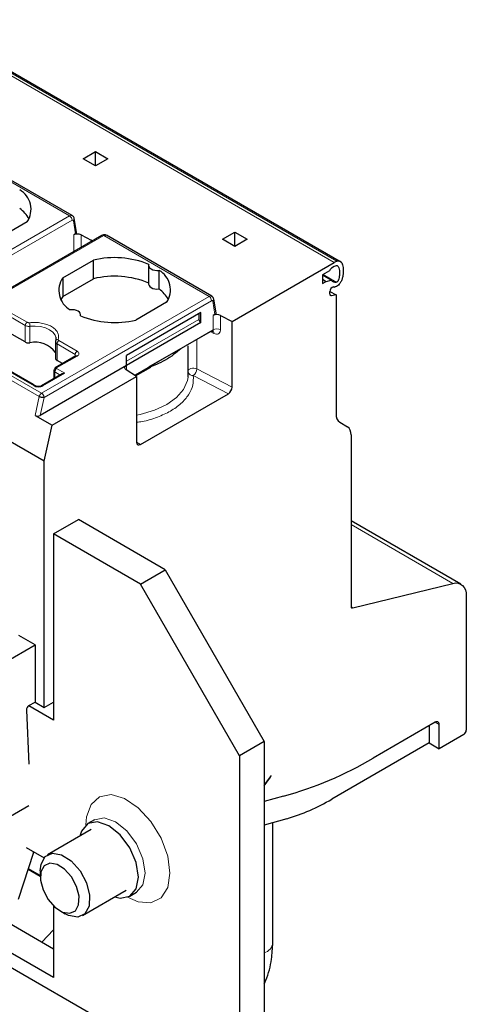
# Model space of a CAD drawing. Header units: millimetres. Extents: x 5 to 418, y 2 to 292.
# Tile 38 of 40: x 366 to 376, y 101 to 124. Entities that reach past the tile are written whole.
import ezdxf

# ---------------------------------------------------------------- set-up
doc = ezdxf.new("R2010")
doc.units = ezdxf.units.MM

msp = doc.modelspace()

# ---------------------------------------------------------------- linework, layer by layer
at = {"color": 7, "linetype": 'Continuous', "lineweight": 18}
for p, q in [((373.2027, 118.0143), (363.6568, 123.525)), ((363.7113, 123.552), (373.2573, 118.0412)), ((364.7582, 120.4626), (367.1623, 119.0747)), ((363.3388, 116.8674), (367.1623, 119.0747)), ((363.3953, 116.7694), (367.2189, 118.9767)), ((367.2467, 118.9658), (367.2975, 118.6628)), ((367.257, 118.6394), (367.257, 118.2583)), ((367.4221, 118.6419), (367.4221, 118.3537)), ((367.9401, 118.6257), (364.1166, 116.4184)), ((367.6561, 118.5203), (367.6561, 118.4887)), ((367.9401, 118.6257), (370.3443, 117.2378)), ((372.9452, 117.7349), (373.2451, 117.5618)), ((370.3443, 117.2378), (366.5207, 115.0305)), ((366.5773, 114.9325), (370.4009, 117.1398)), ((370.4287, 117.1289), (370.4795, 116.8259)), ((373.1409, 117.2534), (373.1071, 117.2729)), ((365.7768, 116.8869), (366.1919, 116.6473)), ((365.7344, 116.8139), (366.1495, 116.5743)), ((368.458, 115.7569), (370.1126, 116.7121)), ((370.439, 116.4759), (370.439, 116.8025)), ((370.6041, 116.4784), (370.6041, 116.805)), ((366.5207, 115.0305), (364.1166, 116.4184)), ((366.1495, 116.5743), (366.1447, 116.1977)), ((366.253, 116.1787), (366.2569, 116.5548)), ((370.439, 116.4759), (368.662, 115.4501)), ((370.3706, 116.4364), (370.4553, 116.3924)), ((364.0622, 116.3397), (366.4664, 114.9518)), ((366.3512, 115.1938), (364.3996, 116.3205)), ((366.9174, 116.2285), (367.3324, 115.9889)), ((370.0647, 115.583), (370.0647, 116.2598)), ((366.874, 115.7767), (366.8749, 116.1555)), ((366.8749, 116.1555), (367.29, 115.9158)), ((367.3324, 115.8746), (366.8658, 115.6052)), ((367.2897, 115.8702), (367.29, 115.9158)), ((366.8222, 115.3718), (366.8233, 115.5158)), ((366.8233, 115.5158), (366.9474, 115.444)), ((366.8658, 115.5889), (367.0496, 115.4827)), ((368.458, 115.6589), (368.4577, 115.5597)), ((370.8692, 115.1647), (370.0647, 115.583)), ((367.0496, 115.4827), (366.5492, 115.1938)), ((369.9844, 115.4335), (370.7843, 115.0177)), ((366.4664, 114.9518), (366.3727, 114.5204)), ((366.4881, 114.5217), (366.5773, 114.9325)), ((368.7763, 113.8585), (368.6914, 113.913)), ((373.5845, 112.0313), (375.9077, 110.6902)), ((373.6255, 110.1284), (373.5867, 110.1508)), ((375.5927, 107.4725), (375.5079, 107.5215)), ((366.4935, 104.0283), (366.2214, 104.1854))]:
    msp.add_line(p, q, dxfattribs=at)
at = {"color": 7, "linetype": 'Continuous', "lineweight": 25}
for p, q in [((373.367, 118.0109), (363.821, 123.5217)), ((367.2223, 119.0806), (364.8182, 120.4685)), ((367.4681, 120.3778), (367.7509, 120.541)), ((367.7509, 120.541), (368.0337, 120.3778)), ((367.7509, 120.2145), (367.7509, 120.541)), ((367.7509, 120.2145), (367.4681, 120.3778)), ((368.0337, 120.3778), (367.7509, 120.2145)), ((366.5842, 113.479), (357.0382, 118.9898)), ((366.1924, 118.9393), (365.491, 118.5344)), ((367.3212, 118.7006), (367.2691, 119.0117)), ((367.2975, 118.6628), (367.257, 118.6394)), ((367.4221, 118.6419), (367.6561, 118.5203)), ((370.4043, 117.2437), (368.0001, 118.6316)), ((370.65, 118.5408), (370.9329, 118.7041)), ((370.9329, 118.7041), (371.2157, 118.5408)), ((370.9329, 118.3776), (370.9329, 118.7041)), ((367.9001, 118.6296), (364.0766, 116.4223)), ((370.9329, 118.3776), (370.65, 118.5408)), ((371.2157, 118.5408), (370.9329, 118.3776)), ((367.0042, 117.6608), (367.7056, 118.0657)), ((367.7056, 117.6411), (367.7056, 118.0657)), ((370.8692, 116.6672), (373.2027, 118.0143)), ((368.9651, 117.9449), (368.9651, 117.5203)), ((369.2044, 117.4071), (369.2044, 117.8317)), ((373.0896, 117.8183), (372.934, 117.7285)), ((373.2027, 117.9163), (373.1386, 117.8792)), ((367.0042, 117.6608), (367.0042, 117.2362)), ((367.0042, 117.2362), (367.7056, 117.6411)), ((372.934, 117.7285), (372.934, 117.5325)), ((373.1271, 117.6105), (372.934, 117.7219)), ((372.934, 117.6305), (373.0189, 117.5815)), ((372.934, 117.5325), (373.0189, 117.5815)), ((373.0189, 117.5815), (373.1271, 117.6105)), ((373.1037, 117.2933), (373.1037, 117.3469)), ((373.1038, 117.3513), (373.2451, 117.2698)), ((367.0042, 117.2362), (366.9633, 117.1693)), ((369.3744, 117.1024), (368.673, 116.6975)), ((370.5031, 116.8637), (370.4511, 117.1747)), ((373.2451, 117.2698), (373.1409, 117.2534)), ((373.2451, 117.2698), (373.2451, 114.5486)), ((370.1551, 116.8672), (368.458, 115.8875)), ((370.1126, 116.8427), (370.1126, 116.7121)), ((370.1551, 116.6386), (370.1551, 116.8672)), ((367.4135, 116.7939), (367.4135, 116.8183)), ((370.1551, 116.6386), (368.458, 115.6589)), ((370.4795, 116.8259), (370.439, 116.8025)), ((370.6041, 116.805), (370.8692, 116.6672)), ((370.8692, 115.1647), (370.8692, 116.6672)), ((366.1447, 116.1977), (365.7315, 116.4362)), ((369.8097, 116.1126), (370.375, 116.4389)), ((366.3324, 115.225), (364.4287, 116.324)), ((366.841, 116.1944), (366.84, 115.8155)), ((366.8461, 116.3106), (366.8494, 116.2401)), ((368.9731, 115.6296), (369.8097, 116.1126)), ((369.8693, 115.4546), (369.8693, 116.1073)), ((367.3034, 115.8781), (366.8358, 115.6082)), ((366.8412, 115.8392), (366.8401, 115.8302)), ((367.0008, 115.7035), (366.874, 115.7767)), ((367.3134, 115.8831), (367.3024, 115.8776)), ((368.458, 115.6589), (368.458, 115.8875)), ((368.458, 115.6589), (366.4881, 114.5217)), ((366.7999, 115.5494), (366.7985, 115.358)), ((368.6914, 115.4099), (368.4526, 115.563)), ((368.6667, 115.4257), (369.0131, 115.6257)), ((342.4718, 115.4079), (370.7561, 99.0798)), ((366.9896, 115.4684), (366.5183, 115.1963)), ((366.7616, 114.2959), (368.6914, 115.4099)), ((367.0496, 115.4827), (366.9896, 115.4684)), ((368.6914, 115.4099), (368.6914, 113.9075)), ((369.8657, 115.3913), (369.8693, 115.4546)), ((366.3821, 115.1963), (366.3324, 115.225)), ((368.7763, 113.8585), (370.7843, 115.0177)), ((366.3727, 114.5204), (366.7616, 114.2959)), ((373.328, 114.3655), (373.5017, 114.2651)), ((366.5842, 113.479), (366.7616, 114.2959)), ((373.5845, 114.082), (373.5845, 110.1675)), ((366.5842, 107.8571), (366.5842, 113.479)), ((366.7963, 102.3454), (347.563, 113.4485)), ((366.7963, 101.6923), (346.9973, 113.122)), ((366.7963, 111.8174), (367.362, 112.1439)), ((369.3419, 111.001), (367.362, 112.1439)), ((376.0907, 110.6714), (373.5845, 112.1181)), ((366.7963, 111.8174), (366.7963, 107.5714)), ((368.7762, 110.6744), (366.7963, 111.8174)), ((368.7762, 110.6744), (369.3419, 111.001)), ((369.3419, 111.001), (371.6046, 107.0818)), ((371.039, 106.7552), (368.7762, 110.6744)), ((373.6255, 110.1284), (375.9077, 110.6902)), ((376.215, 110.3966), (376.215, 107.3418)), ((366.372, 109.286), (366.0044, 109.4983)), ((365.6649, 108.8778), (366.372, 109.286)), ((366.372, 109.286), (366.372, 107.9796)), ((366.7963, 107.5714), (366.2306, 107.8979)), ((366.2335, 107.8996), (366.372, 107.9796)), ((366.372, 107.9796), (366.5842, 107.8571)), ((366.5842, 107.8571), (366.7963, 107.9796)), ((366.177, 107.7984), (366.2306, 106.5653)), ((375.5079, 107.5215), (374.0898, 106.7028)), ((375.3664, 107.4398), (375.3664, 107.0479)), ((375.5927, 106.9172), (375.5927, 107.4725)), ((376.1584, 107.2438), (375.5927, 106.9172)), ((371.6046, 107.0818), (371.039, 106.7552)), ((371.6046, 107.0818), (371.6046, 94.3437)), ((375.3664, 107.0479), (373.1425, 105.764)), ((375.3664, 107.0479), (375.5927, 106.9172)), ((371.039, 106.7552), (371.039, 94.0172)), ((371.7602, 106.3052), (371.6046, 106.0896)), ((371.747, 106.2649), (371.7602, 106.3052)), ((371.6046, 106.0676), (371.747, 106.2649)), ((371.7358, 106.2714), (371.747, 106.2649)), ((372.04, 105.8312), (371.6046, 105.7145)), ((366.2306, 105.6116), (365.5773, 105.2344)), ((367.7326, 105.2966), (367.577, 105.2068)), ((372.1161, 105.317), (371.6046, 105.169)), ((371.8006, 102.4876), (371.8006, 105.2257)), ((367.655, 105.0717), (366.6592, 104.4969)), ((366.3413, 104.5515), (365.989, 103.4759)), ((366.1713, 104.666), (366.5812, 104.4294)), ((366.3413, 104.5515), (366.3423, 104.5673)), ((366.2152, 104.1666), (366.4935, 104.0059)), ((366.4935, 104.1306), (366.4935, 103.9904)), ((367.4592, 103.1112), (368.4549, 103.686)), ((368.5329, 103.5509), (368.6885, 103.6408)), ((366.7963, 103.3293), (366.7963, 101.6923)), ((366.9377, 103.221), (367.0591, 103.1509)), ((366.7963, 102.7806), (366.5311, 102.4985))]:
    msp.add_line(p, q, dxfattribs=at)
at = {"color": 7, "linetype": 'Continuous', "lineweight": 18, "flags": 128}
for points in [[(367.2189, 118.9767), (367.2238, 118.979), (367.2286, 118.9803), (367.233, 118.9805), (367.2371, 118.9796), (367.2406, 118.9775), (367.2434, 118.9745), (367.2455, 118.9706), (367.2467, 118.9658)], [(370.4009, 117.1398), (370.4058, 117.1421), (370.4105, 117.1434), (370.415, 117.1436), (370.4191, 117.1426), (370.4225, 117.1406), (370.4254, 117.1376), (370.4275, 117.1336), (370.4287, 117.1289)], [(366.2569, 116.5548), (366.3781, 116.5595), (366.4977, 116.5472), (366.6087, 116.5186), (366.7044, 116.4754), (366.7792, 116.4201), (366.8288, 116.3561), (366.8462, 116.3103)], [(368.6914, 114.529), (368.7743, 114.5454), (369.0966, 114.6383), (369.3773, 114.7688), (369.6032, 114.9308), (369.7642, 115.1169), (369.8527, 115.3185), (369.8657, 115.3913)], [(369.4522, 104.0785), (369.4003, 104.468), (369.25, 104.8752), (369.0178, 105.2562), (368.7287, 105.5694), (368.4142, 105.7811), (368.1082, 105.8683), (367.844, 105.8215), (367.6501, 105.6458), (367.5476, 105.3602), (367.5346, 105.1775)], [(368.8865, 104.0785), (368.8351, 104.4069), (368.6885, 104.7447), (368.4692, 105.0405), (368.2105, 105.2493), (367.9518, 105.3392), (367.7337, 105.2973)], [(368.4863, 103.5288), (368.7287, 103.4227), (369.0178, 103.4023), (369.25, 103.5151), (369.4003, 103.7489), (369.4522, 104.0785)], [(368.6878, 103.6404), (368.6885, 103.6408), (368.8351, 103.8094), (368.8865, 104.0785)]]:
    msp.add_lwpolyline(points, dxfattribs=at)
at = {"color": 7, "linetype": 'Continuous', "lineweight": 25, "flags": 128}
for points in [[(368.969, 117.9676), (368.9653, 117.9394), (368.9737, 117.9115), (368.9935, 117.8856), (369.0237, 117.8633), (369.0624, 117.8459), (369.1072, 117.8344), (369.1555, 117.8296), (369.2044, 117.8317)], [(368.9651, 117.5203), (368.9653, 117.5148), (368.9737, 117.4869), (368.9935, 117.461), (369.0237, 117.4387), (369.0624, 117.4213), (369.1072, 117.4098), (369.1555, 117.405), (369.2044, 117.4071)], [(373.1409, 117.2534), (373.1331, 117.253), (373.1258, 117.2542), (373.1194, 117.2572), (373.1139, 117.2617), (373.1095, 117.2678), (373.1063, 117.2752), (373.1044, 117.2837), (373.1037, 117.2933)], [(367.4096, 116.7956), (367.4133, 116.8238), (367.4049, 116.8517), (367.3851, 116.8776), (367.3549, 116.8999), (367.3163, 116.9173), (367.2714, 116.9288), (367.2231, 116.9336), (367.1742, 116.9315)], [(366.8462, 116.3103), (366.8501, 116.287), (366.8508, 116.2713)], [(368.4526, 115.563), (368.439, 115.5736), (368.4291, 115.5855), (368.4233, 115.5984), (368.4219, 115.6116), (368.4248, 115.6247), (368.432, 115.6373), (368.4432, 115.6488), (368.458, 115.6589)], [(375.9077, 110.6902), (375.9717, 110.6993), (376.031, 110.6942), (376.0841, 110.675), (376.1295, 110.6422), (376.1662, 110.5966), (376.193, 110.5394), (376.2095, 110.4722), (376.215, 110.3966)], [(373.5845, 110.1675), (373.5853, 110.1575), (373.5875, 110.1485), (373.591, 110.1409), (373.5959, 110.1348), (373.602, 110.1304), (373.6091, 110.1279), (373.617, 110.1272), (373.6255, 110.1284)], [(368.731, 103.9886), (368.6795, 104.3171), (368.533, 104.6549), (368.3137, 104.9507), (368.055, 105.1595), (367.7963, 105.2494), (367.577, 105.2068), (367.4304, 105.0382), (367.3933, 104.9206)], [(366.4935, 104.1306), (366.5114, 104.2832), (366.6071, 104.4576), (366.7716, 104.5326), (366.9799, 104.4966), (367.2003, 104.3552), (367.3992, 104.1299), (367.5463, 103.855), (367.6193, 103.5723), (367.607, 103.3249), (367.5113, 103.1505), (367.3468, 103.0755), (367.1385, 103.1115), (367.0591, 103.1509)], [(366.5076, 104.1102), (366.4979, 103.9159), (366.5552, 103.6939), (366.6708, 103.4781), (366.827, 103.3011), (367, 103.1901), (367.1636, 103.1618), (367.2928, 103.2207), (367.3679, 103.3577), (367.3775, 103.5519), (367.3202, 103.7739), (367.2047, 103.9898), (367.0485, 104.1667), (366.8755, 104.2778), (366.7119, 104.306), (366.5827, 104.2472), (366.5076, 104.1102)], [(368.1932, 103.535), (368.3137, 103.5084), (368.533, 103.551), (368.6795, 103.7196), (368.731, 103.9886)]]:
    msp.add_lwpolyline(points, dxfattribs=at)
at = {"color": 7, "linetype": 'Continuous', "lineweight": 25}
for centre, radius, start, end in [((365.7728, 119.226), 0.5082, 325.66484, 60.5746), ((365.6067, 118.6628), 0.7146, 28.71941, 54.42044), ((367.3421, 118.4743), 0.1858, 64.47049, 117.26164), ((367.294, 117.8232), 0.7855, 60.21458, 62.5496), ((368.185, 116.0557), 2.0664, 67.7032, 103.41394), ((373.431, 117.6211), 0.4547, 112.46293, 120.13919), ((368.9547, 117.389), 0.5082, 325.66484, 60.5746), ((373.2048, 117.7758), 0.1228, 122.63797, 159.77289), ((373.3802, 117.6106), 0.3535, 112.46293, 120.13919), ((367.4239, 117.3742), 0.5082, 145.66484, 240.5746), ((368.185, 115.6311), 2.0664, 67.7032, 103.41394), ((373.2369, 117.7093), 0.1478, 221.96433, 273.18015), ((368.7886, 116.8259), 0.7146, 28.71941, 54.42044), ((373.2099, 117.3487), 0.1062, 102.07243, 180.96423), ((373.2019, 117.6848), 0.2326, 266.50113, 271.68938), ((368.1936, 118.7075), 2.0664, 247.7032, 283.41394), ((370.2048, 116.7163), 0.0922, 182.60548, 237.39452), ((370.5241, 116.6374), 0.1858, 64.47048, 117.26164), ((366.3796, 115.6291), 0.564, 35.19995, 102.96385), ((366.8809, 116.2171), 0.039, 145.74923, 180.15416), ((366.8534, 115.5836), 0.0302, 125.69804, 185.62038), ((373.4454, 114.5289), 0.2012, 174.37962, 234.30196), ((373.3843, 114.1017), 0.2012, 354.37962, 54.30196), ((366.2989, 107.7967), 0.122, 122.45226, 179.1683), ((375.541, 107.4809), 0.0524, 350.78596, 129.20329), ((376.0922, 107.3474), 0.1229, 302.60548, 357.39452), ((369.7408, 114.0835), 8.5667, 285.56833, 300.50791), ((370.7835, 109.7789), 4.6566, 286.62917, 300.43714)]:
    msp.add_arc(centre, radius, start, end, dxfattribs=at)
at = {"color": 7, "linetype": 'Continuous', "lineweight": 18}
for centre, radius, start, end in [((367.1975, 119.0257), 0.0603, 65.67598, 125.65684), ((367.0961, 118.9711), 0.1229, 2.60548, 57.39452), ((367.2195, 119.0074), 0.0497, 303.19214, 4.94871), ((367.9167, 118.5929), 0.0402, 54.38241, 114.30713), ((367.9753, 118.5767), 0.0603, 65.65152, 125.65894), ((370.3794, 117.1888), 0.0603, 65.68749, 125.65585), ((370.2781, 117.1342), 0.1229, 2.60535, 57.39453), ((370.4015, 117.1705), 0.0497, 303.19168, 4.9539), ((366.2417, 116.5696), 0.0923, 122.62937, 177.08194), ((365.9447, 116.5547), 0.3122, 0.02414, 15.44601), ((370.4001, 116.4006), 0.0558, 351.62488, 57.18242), ((370.5241, 116.3108), 0.1858, 64.47048, 117.26164), ((366.8918, 116.2059), 0.0543, 80.37363, 142.44394), ((366.9671, 116.1508), 0.0923, 122.62937, 177.08194), ((366.8482, 115.5807), 0.0302, 54.38183, 114.31395), ((369.9505, 115.4992), 0.0964, 101.33412, 147.37091), ((369.973, 115.5468), 0.1139, 204.4832, 275.74411), ((369.9838, 115.4105), 0.1904, 64.87052, 105.92416), ((369.8714, 115.5905), 0.1934, 305.74032, 357.76876), ((371.524, 102.5257), 0.2792, 286.78263, 352.14808)]:
    msp.add_arc(centre, radius, start, end, dxfattribs=at)
at = {"color": 7, "linetype": 'Continuous', "lineweight": 25}
for centre, major_axis, ratio, start_param, end_param in [((367.2409, 118.6954), (0.0806, 0.0011), 0.5771525, 5.482485, 6.3717557), ((370.4229, 116.8585), (0.0806, 0.0011), 0.5771525, 5.4824841, 6.3717557), ((370.7843, 115.1157), (0.0602, 0.1039), 0.5773806, 3.9282811, 5.4990774), ((366.4315, 114.5544), (0.0816, 0.0028), 0.5763887, 3.8875603, 5.4583566), ((368.7763, 113.9565), (0.0602, 0.1039), 0.5773806, 2.3574847, 3.9282811)]:
    msp.add_ellipse(centre, major_axis=major_axis, ratio=ratio, start_param=start_param, end_param=end_param, dxfattribs=at)
for points, knots in [([(367.2692, 119.0107), (367.266, 119.0225), (367.2599, 119.0454), (367.2412, 119.0696), (367.2261, 119.077), (367.2215, 119.0793)], [0, 0, 0, 0, 0.4234122, 0.8218607, 1, 1, 1, 1]), ([(367.9993, 118.6303), (367.9937, 118.6338), (367.9786, 118.6431), (367.9496, 118.6456), (367.9215, 118.6406), (367.9062, 118.6327), (367.9001, 118.6296)], [0, 0, 0, 0, 0.1873791, 0.5058399, 0.8041114, 1, 1, 1, 1]), ([(373.2573, 118.0412), (373.2723, 118.0456), (373.3023, 118.0542), (373.3438, 118.0402), (373.3838, 117.994), (373.4103, 117.8832), (373.4093, 117.754), (373.3819, 117.6343), (373.3534, 117.5658), (373.3153, 117.5115), (373.2752, 117.4745), (373.2379, 117.4553), (373.2167, 117.4531), (373.2087, 117.4522)], [0, 0, 0, 0, 0.066755, 0.1334046, 0.2244244, 0.3758442, 0.6153385, 0.6989867, 0.7832525, 0.8420545, 0.9007761, 0.9624997, 1, 1, 1, 1]), ([(373.2451, 117.9372), (373.2509, 117.9389), (373.2624, 117.9421), (373.2801, 117.9359), (373.3011, 117.9122), (373.3225, 117.8409), (373.3251, 117.7523), (373.3127, 117.6663), (373.3022, 117.6261), (373.2885, 117.5959), (373.2779, 117.5797), (373.2662, 117.5687), (373.2553, 117.5629), (373.2486, 117.5621), (373.2451, 117.5618)], [0, 0, 0, 0, 0.0442856, 0.0883509, 0.1667129, 0.3230668, 0.6497438, 0.7422619, 0.844931, 0.882061, 0.9195107, 0.9458653, 0.972227, 1, 1, 1, 1]), ([(370.4511, 117.1747), (370.4478, 117.1865), (370.4414, 117.2092), (370.4228, 117.2331), (370.4079, 117.2402), (370.4035, 117.2424)], [0, 0, 0, 0, 0.42647578, 0.82904374, 1, 1, 1, 1]), ([(370.375, 116.4389), (370.3802, 116.437), (370.3902, 116.4332), (370.404, 116.4325), (370.4156, 116.4351), (370.4273, 116.442), (370.4369, 116.4551), (370.4383, 116.4693), (370.439, 116.4759)], [0, 0, 0, 0, 0.1555569, 0.3024055, 0.4405568, 0.5700263, 0.8020288, 1, 1, 1, 1]), ([(366.1447, 116.1977), (366.1524, 116.1939), (366.1703, 116.185), (366.2059, 116.1775), (366.2355, 116.1769), (366.2509, 116.1785), (366.253, 116.1787)], [0, 0, 0, 0, 0.2575607, 0.600749, 0.9439391, 1, 1, 1, 1]), ([(366.8419, 116.217), (366.8408, 116.2115), (366.8384, 116.2003), (366.8441, 116.1837), (366.8557, 116.1681), (366.8685, 116.1597), (366.8749, 116.1555)], [0, 0, 0, 0, 0.2498966, 0.4998455, 0.7498714, 1, 1, 1, 1]), ([(366.8446, 116.2314), (366.8429, 116.2252), (366.8393, 116.2128), (366.8405, 116.2003), (366.8411, 116.194)], [0, 0, 0, 0, 0.4997487, 1, 1, 1, 1]), ([(369.7017, 116.0448), (369.5943, 115.954), (369.3969, 115.7872), (369.0698, 115.6544), (368.9208, 115.594)], [0, 0, 0, 0, 0.5445261, 1, 1, 1, 1]), ([(366.8413, 115.8162), (366.8429, 115.8104), (366.8468, 115.7969), (366.8617, 115.7841), (366.8725, 115.7776), (366.874, 115.7767)], [0, 0, 0, 0, 0.3924425, 0.9147143, 1, 1, 1, 1]), ([(366.5192, 115.1968), (366.5091, 115.1922), (366.4888, 115.1829), (366.4497, 115.179), (366.4107, 115.1831), (366.3906, 115.1925), (366.3806, 115.1972)], [0, 0, 0, 0, 0.2498943, 0.4999593, 0.7500277, 1, 1, 1, 1]), ([(371.6046, 101.5548), (371.6167, 101.5806), (371.7015, 101.7618), (371.7759, 102.0841), (371.793, 102.363), (371.8006, 102.4876)], [0, 0, 0, 0, 0.0842513, 0.5907963, 1, 1, 1, 1])]:
    msp.add_open_spline(points, degree=3, knots=knots, dxfattribs=at)
at = {"color": 7, "linetype": 'Continuous', "lineweight": 18}
for points, knots in [([(366.1919, 116.6473), (366.1952, 116.6456), (366.2019, 116.6422), (366.2148, 116.6388), (366.2297, 116.6367), (366.2403, 116.6374), (366.2456, 116.6378)], [0, 0, 0, 0, 0.2262349, 0.4552376, 0.7262614, 1, 1, 1, 1]), ([(366.2456, 116.6378), (366.2909, 116.641), (366.3814, 116.6474), (366.5169, 116.632), (366.6427, 116.6003), (366.7505, 116.5511), (366.8359, 116.4888), (366.8908, 116.4162), (366.9175, 116.338), (366.9064, 116.2857), (366.9008, 116.2595)], [0, 0, 0, 0, 0.1249501, 0.2499976, 0.3748998, 0.499998, 0.6248996, 0.7499976, 0.8749504, 1, 1, 1, 1]), ([(366.1495, 116.5743), (366.1568, 116.5705), (366.1716, 116.5631), (366.1988, 116.5562), (366.2277, 116.5529), (366.2472, 116.5541), (366.2569, 116.5548)], [0, 0, 0, 0, 0.2499378, 0.4998955, 0.7499085, 1, 1, 1, 1]), ([(370.4553, 116.3924), (370.4745, 116.3848), (370.5126, 116.3698), (370.5614, 116.3806), (370.5893, 116.4101), (370.6023, 116.445), (370.6035, 116.4672), (370.6041, 116.4784)], [0, 0, 0, 0, 0.2463125, 0.4889271, 0.7320694, 0.8653361, 1, 1, 1, 1]), ([(366.9008, 116.2595), (366.9003, 116.257), (366.8992, 116.2521), (366.9013, 116.244), (366.9067, 116.2357), (366.9138, 116.2309), (366.9174, 116.2285)], [0, 0, 0, 0, 0.2215116, 0.4445655, 0.720912, 1, 1, 1, 1]), ([(367.3324, 115.9889), (367.344, 115.9805), (367.367, 115.9638), (367.3768, 115.9315), (367.3667, 115.8994), (367.3438, 115.8828), (367.3324, 115.8746)], [0, 0, 0, 0, 0.2507022, 0.5019205, 0.7530257, 1, 1, 1, 1]), ([(366.8658, 115.6052), (366.8644, 115.6042), (366.8616, 115.6022), (366.8599, 115.5989), (366.8597, 115.5959), (366.8606, 115.5933), (366.8626, 115.5909), (366.8647, 115.5896), (366.8658, 115.5889)], [0, 0, 0, 0, 0.2080698, 0.4163234, 0.5633992, 0.7041693, 0.847021, 1, 1, 1, 1]), ([(368.6914, 114.3643), (368.7332, 114.3698), (368.9023, 114.392), (369.1694, 114.4778), (369.4719, 114.6157), (369.7153, 114.7904), (369.889, 114.9918), (369.9892, 115.2107), (369.986, 115.3598), (369.9844, 115.4335)], [0, 0, 0, 0, 0.0526159, 0.2123498, 0.3684106, 0.5244713, 0.6842053, 0.8439392, 1, 1, 1, 1]), ([(366.5492, 115.1938), (366.5349, 115.1873), (366.5062, 115.1741), (366.4504, 115.1681), (366.4047, 115.1734), (366.3718, 115.1831), (366.3581, 115.1903), (366.3512, 115.1938)], [0, 0, 0, 0, 0.2466517, 0.4974325, 0.7483262, 0.8728127, 1, 1, 1, 1]), ([(366.5492, 115.1938), (366.5439, 115.1963), (366.5357, 115.2), (366.5257, 115.1997), (366.5214, 115.1978), (366.5192, 115.1968)], [0, 0, 0, 0, 0.4789139, 0.7367217, 1, 1, 1, 1])]:
    msp.add_open_spline(points, degree=3, knots=knots, dxfattribs=at)
for points in [[(367.3324, 115.9889), (367.3269, 115.985), (367.3159, 115.9771), (367.3019, 115.9579), (367.2921, 115.9362), (367.2907, 115.9226), (367.29, 115.9158)], [(367.3324, 115.8746), (367.3268, 115.8772), (367.3156, 115.8823), (367.3068, 115.8792), (367.3024, 115.8776)], [(366.8658, 115.5889), (366.8602, 115.5849), (366.8492, 115.5771), (366.8352, 115.5578), (366.8254, 115.5361), (366.824, 115.5226), (366.8233, 115.5158)], [(366.5607, 114.9882), (366.558, 114.9927), (366.5524, 115.0016), (366.5425, 115.0133), (366.5319, 115.0233), (366.5244, 115.0281), (366.5207, 115.0305)], [(366.5773, 114.9325), (366.5771, 114.9369), (366.5767, 114.9457), (366.5733, 114.9599), (366.5682, 114.9744), (366.5632, 114.9836), (366.5607, 114.9882)]]:
    msp.add_open_spline(points, degree=3, dxfattribs=at)
at = {"color": 7, "linetype": 'Continuous', "lineweight": 25}
for points in [[(366.8233, 115.5807), (366.8168, 115.576), (366.8036, 115.5666), (366.798, 115.5484), (366.8036, 115.5301), (366.8168, 115.5206), (366.8233, 115.5158)], [(366.3512, 115.1938), (366.3567, 115.1963), (366.3678, 115.2012), (366.3818, 115.1981), (366.3916, 115.1877), (366.3929, 115.1758), (366.3936, 115.1698)], [(366.4664, 114.9518), (366.4686, 114.9596), (366.473, 114.9754), (366.4862, 114.9982), (366.5025, 115.0179), (366.5146, 115.0263), (366.5207, 115.0305)], [(366.5773, 114.9325), (366.5693, 114.9312), (366.5534, 114.9287), (366.5223, 114.9318), (366.4911, 114.9395), (366.4746, 114.9477), (366.4664, 114.9518)]]:
    msp.add_open_spline(points, degree=3, dxfattribs=at)

doc.saveas('drawing.dxf')
